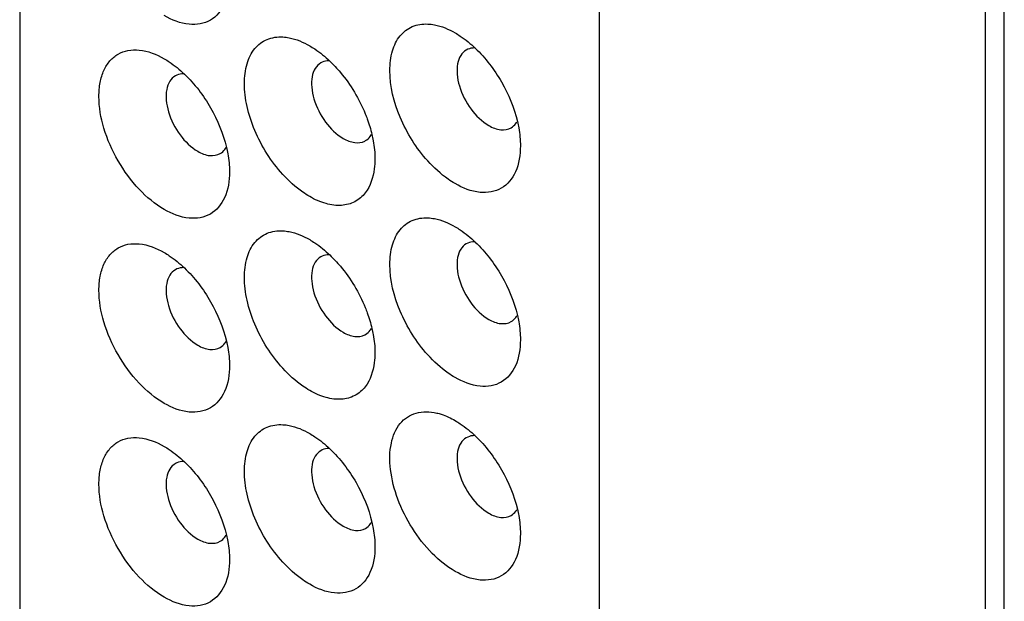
# Model space of a CAD drawing. Header units: inches. Extents: x 0 to 34, y 0 to 22.
# Tile 82 of 121: x 27.833 to 28.113, y 15.551 to 15.716. Entities that reach past the tile are written whole.
import ezdxf

# ---------------------------------------------------------------- set-up
doc = ezdxf.new("R2010")
doc.units = ezdxf.units.IN
doc.header["$LTSCALE"] = 1.87
doc.header["$MEASUREMENT"] = 0
doc.layers.get('0').update_dxf_attribs({"linetype": 'CONTINUOUS'})

msp = doc.modelspace()

# ---------------------------------------------------------------- linework, layer by layer
at = {"color": 7, "linetype": 'CONTINUOUS'}
for p, q in [((27.8330143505, 16.3048969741), (27.8330143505, 15.52607287)), ((28.107725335, 15.4822423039), (28.107725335, 16.2850367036)), ((28.1130286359, 15.4718313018), (28.1130286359, 16.2746257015)), ((27.9979470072, 15.4188576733), (27.9979470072, 16.221652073))]:
    msp.add_line(p, q, dxfattribs=at)
for centre, start, end in [((27.9292682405, 15.6853851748), 295.92240959, 300.0429625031), ((27.9292682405, 15.6302734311), 295.9224095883, 300.0429625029)]:
    msp.add_arc(centre, 0.0042613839, start, end, dxfattribs=at)
for points, knots in [([(27.8926761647, 15.7279487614), (27.8926761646, 15.7254420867), (27.8920668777, 15.7207830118), (27.8876411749, 15.7152377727), (27.8806257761, 15.7141781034), (27.8762860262, 15.7159798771), (27.8741149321, 15.7172334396)], [0, 0, 0, 0, 0.2753742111, 0.4999910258, 0.7245896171, 1, 1, 1, 1]), ([(27.9490776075, 15.6759185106), (27.9457918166, 15.6795642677), (27.9406996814, 15.6876952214), (27.9377941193, 15.6989500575), (27.9386690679, 15.7069998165), (27.9408212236, 15.7115756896), (27.9445507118, 15.7144800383), (27.9475841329, 15.7149155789), (27.9490776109, 15.7148480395)], [0, 0, 0, 0, 0.3097170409, 0.5951144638, 0.7137262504, 0.8147032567, 0.9056574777, 1, 1, 1, 1]), ([(27.9490776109, 15.7148480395), (27.9497019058, 15.7148198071), (27.9524276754, 15.7144832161), (27.9550168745, 15.7133863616), (27.9568464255, 15.7123300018)], [0, 0, 0, 0, 0.2282817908, 1, 1, 1, 1]), ([(27.9568464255, 15.7123300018), (27.9573408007, 15.7120445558), (27.95938147, 15.7107688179), (27.9612547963, 15.7092337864), (27.9625831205, 15.7079685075)], [0, 0, 0, 0, 0.2373300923, 1, 1, 1, 1]), ([(27.9078431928, 15.6721016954), (27.9045186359, 15.6757544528), (27.9005049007, 15.6821130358), (27.8975129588, 15.6911801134), (27.8966753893, 15.6976462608), (27.8973092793, 15.7033602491), (27.8994899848, 15.7079581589), (27.9032740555, 15.7108510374), (27.9063365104, 15.7112540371), (27.9078431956, 15.7111695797)], [0, 0, 0, 0, 0.3091672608, 0.459200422, 0.5956995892, 0.7140862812, 0.8147717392, 0.9055408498, 1, 1, 1, 1]), ([(27.9078431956, 15.7111695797), (27.9084582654, 15.7111351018), (27.9111374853, 15.7107803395), (27.9136808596, 15.7096973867), (27.9154806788, 15.7086581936)], [0, 0, 0, 0, 0.2286421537, 1, 1, 1, 1]), ([(27.8741149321, 15.662121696), (27.871479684, 15.6636432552), (27.866492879, 15.6678404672), (27.8606724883, 15.6757937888), (27.8566957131, 15.6848137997), (27.8553139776, 15.6925538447), (27.8557541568, 15.6981301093), (27.8567792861, 15.7016056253), (27.8585055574, 15.7044264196), (27.8609009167, 15.7064411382), (27.8638441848, 15.7075086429), (27.8684809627, 15.7076249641), (27.8719438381, 15.706239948), (27.8741149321, 15.7049863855)], [0, 0, 0, 0, 0.1383550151, 0.2915863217, 0.4448312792, 0.5831639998, 0.6436552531, 0.697769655, 0.7464389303, 0.7918952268, 0.8373516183, 0.8860138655, 1, 1, 1, 1]), ([(27.9154806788, 15.7086581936), (27.915975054, 15.7083727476), (27.9180157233, 15.7070970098), (27.9198890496, 15.7055619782), (27.9212173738, 15.7042966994)], [0, 0, 0, 0, 0.2373300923, 1, 1, 1, 1]), ([(27.9600172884, 15.707450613), (27.9593807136, 15.7070824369), (27.9582237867, 15.7059034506), (27.9573833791, 15.7034145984), (27.9573121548, 15.7004172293), (27.9582383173, 15.6958969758), (27.960957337, 15.6905831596), (27.9644200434, 15.687138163), (27.9663923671, 15.685999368)], [0, 0, 0, 0, 0.0871455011, 0.1868603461, 0.3045433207, 0.4386830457, 0.7301087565, 1, 1, 1, 1]), ([(27.9625148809, 15.7080462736), (27.9622885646, 15.7080524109), (27.9614269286, 15.7080265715), (27.9605674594, 15.7077688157), (27.9600172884, 15.707450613)], [0, 0, 0, 0, 0.2626556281, 1, 1, 1, 1]), ([(27.9625831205, 15.7079685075), (27.9655155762, 15.705175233), (27.9704872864, 15.6986383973), (27.9736239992, 15.6910471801), (27.974551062, 15.6871108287)], [0, 0, 0, 0, 0.5003615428, 1, 1, 1, 1]), ([(27.8741149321, 15.7049863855), (27.8746093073, 15.7047009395), (27.8766499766, 15.7034252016), (27.8785233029, 15.7018901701), (27.8798516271, 15.7006248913)], [0, 0, 0, 0, 0.2373300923, 1, 1, 1, 1]), ([(27.9186515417, 15.7037788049), (27.9180149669, 15.7034106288), (27.91685804, 15.7022316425), (27.9160176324, 15.6997427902), (27.9159464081, 15.6967454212), (27.9168725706, 15.6922251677), (27.9195915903, 15.6869113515), (27.9230542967, 15.6834663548), (27.9250266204, 15.6823275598)], [0, 0, 0, 0, 0.0871455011, 0.1868603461, 0.3045433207, 0.4386830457, 0.7301087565, 1, 1, 1, 1]), ([(27.9211491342, 15.7043744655), (27.9209228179, 15.7043806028), (27.9200611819, 15.7043547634), (27.9192017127, 15.7040970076), (27.9186515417, 15.7037788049)], [0, 0, 0, 0, 0.2626556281, 1, 1, 1, 1]), ([(27.9212173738, 15.7042966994), (27.9222785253, 15.7032859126), (27.9263926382, 15.698864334), (27.929557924, 15.693573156), (27.9312832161, 15.6893441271)], [0, 0, 0, 0, 0.2429190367, 1, 1, 1, 1]), ([(27.8797833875, 15.7007026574), (27.8795570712, 15.7007087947), (27.8786954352, 15.7006829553), (27.877835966, 15.7004251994), (27.877285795, 15.7001069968)], [0, 0, 0, 0, 0.2626556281, 1, 1, 1, 1]), ([(27.8798516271, 15.7006248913), (27.8827840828, 15.6978316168), (27.887755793, 15.691294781), (27.8908925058, 15.6837035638), (27.8918195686, 15.6797672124)], [0, 0, 0, 0, 0.5003615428, 1, 1, 1, 1]), ([(27.877285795, 15.7001069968), (27.8766492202, 15.6997388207), (27.8754922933, 15.6985598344), (27.8746518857, 15.6960709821), (27.8745806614, 15.6930736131), (27.8755068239, 15.6885533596), (27.8782258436, 15.6832395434), (27.88168855, 15.6797945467), (27.8836608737, 15.6786557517)], [0, 0, 0, 0, 0.0871455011, 0.1868603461, 0.3045433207, 0.4386830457, 0.7301087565, 1, 1, 1, 1]), ([(27.9312832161, 15.6893441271), (27.9314827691, 15.6888549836), (27.9322291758, 15.6869251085), (27.9328320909, 15.6849388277), (27.9331853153, 15.6834390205)], [0, 0, 0, 0, 0.2553172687, 1, 1, 1, 1]), ([(27.9727674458, 15.685368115), (27.9732797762, 15.6856644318), (27.9738935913, 15.6862226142), (27.9743353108, 15.686891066), (27.9744407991, 15.6870716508)], [0, 0, 0, 0, 0.7388999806, 1, 1, 1, 1]), ([(27.974551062, 15.6871108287), (27.9746908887, 15.6865171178), (27.9751677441, 15.684236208), (27.9754076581, 15.6819011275), (27.9754076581, 15.680180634)], [0, 0, 0, 0, 0.2617326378, 1, 1, 1, 1]), ([(27.9663923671, 15.685999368), (27.967446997, 15.6853904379), (27.9695540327, 15.6845148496), (27.9719078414, 15.6848709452), (27.9727674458, 15.685368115)], [0, 0, 0, 0, 0.5508355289, 1, 1, 1, 1]), ([(27.9250266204, 15.6823275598), (27.9260319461, 15.6817470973), (27.9280330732, 15.680908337), (27.9302746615, 15.681136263), (27.9311311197, 15.6815525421)], [0, 0, 0, 0, 0.5493588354, 1, 1, 1, 1]), ([(27.9314016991, 15.6816963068), (27.9319140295, 15.6819926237), (27.9325278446, 15.6825508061), (27.9329695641, 15.6832192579), (27.9330750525, 15.6833998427)], [0, 0, 0, 0, 0.7388999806, 1, 1, 1, 1]), ([(27.9331853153, 15.6834390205), (27.933325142, 15.6828453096), (27.9338019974, 15.6805643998), (27.9340419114, 15.6782293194), (27.9340419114, 15.6765088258)], [0, 0, 0, 0, 0.2617326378, 1, 1, 1, 1]), ([(27.8836608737, 15.6786557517), (27.8847155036, 15.6780468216), (27.8868225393, 15.6771712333), (27.889176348, 15.6775273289), (27.8900359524, 15.6780244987)], [0, 0, 0, 0, 0.5508355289, 1, 1, 1, 1]), ([(27.8900359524, 15.6780244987), (27.8905482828, 15.6783208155), (27.8911620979, 15.6788789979), (27.8916038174, 15.6795474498), (27.8917093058, 15.6797280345)], [0, 0, 0, 0, 0.7388999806, 1, 1, 1, 1]), ([(27.8918195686, 15.6797672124), (27.8919593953, 15.6791735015), (27.8924362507, 15.6768925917), (27.8926761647, 15.6745575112), (27.8926761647, 15.6728370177)], [0, 0, 0, 0, 0.2617326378, 1, 1, 1, 1]), ([(27.9754076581, 15.680180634), (27.975407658, 15.6776739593), (27.9747983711, 15.6730148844), (27.9703726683, 15.6674696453), (27.9633572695, 15.666409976), (27.9590175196, 15.6682117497), (27.9568464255, 15.6694653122)], [0, 0, 0, 0, 0.2753742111, 0.4999910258, 0.7245896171, 1, 1, 1, 1]), ([(27.9340419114, 15.6765088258), (27.9340419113, 15.6755578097), (27.9338567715, 15.672200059), (27.9327644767, 15.6687795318), (27.9312832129, 15.6668591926)], [0, 0, 0, 0, 0.2816767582, 1, 1, 1, 1]), ([(27.9568464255, 15.6694653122), (27.9561620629, 15.6698604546), (27.9533218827, 15.6716889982), (27.9508076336, 15.6739989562), (27.9490776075, 15.6759185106)], [0, 0, 0, 0, 0.2341910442, 1, 1, 1, 1]), ([(27.8926761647, 15.6728370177), (27.8926761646, 15.6703303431), (27.8920668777, 15.6656712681), (27.8876411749, 15.660126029), (27.8806257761, 15.6590663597), (27.8762860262, 15.6608681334), (27.8741149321, 15.662121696)], [0, 0, 0, 0, 0.2753742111, 0.4999910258, 0.7245896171, 1, 1, 1, 1]), ([(27.9154806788, 15.6657935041), (27.9148089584, 15.666181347), (27.9120219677, 15.6679721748), (27.9095486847, 15.6702278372), (27.9078431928, 15.6721016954)], [0, 0, 0, 0, 0.2343752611, 1, 1, 1, 1]), ([(27.9312832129, 15.6668591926), (27.9304909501, 15.6658320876), (27.9284491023, 15.6640527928), (27.9243807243, 15.6630012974), (27.9198661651, 15.6636299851), (27.9169494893, 15.6649454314), (27.9154806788, 15.6657935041)], [0, 0, 0, 0, 0.224747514, 0.4518360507, 0.7061380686, 1, 1, 1, 1]), ([(27.9490776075, 15.6208067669), (27.9457918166, 15.624452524), (27.9406996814, 15.6325834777), (27.9377941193, 15.6438383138), (27.9386690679, 15.6518880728), (27.9408212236, 15.656463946), (27.9445507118, 15.6593682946), (27.9475841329, 15.6598038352), (27.9490776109, 15.6597362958)], [0, 0, 0, 0, 0.3097170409, 0.5951144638, 0.7137262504, 0.8147032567, 0.9056574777, 1, 1, 1, 1]), ([(27.9490776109, 15.6597362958), (27.9497019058, 15.6597080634), (27.9524276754, 15.6593714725), (27.9550168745, 15.6582746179), (27.9568464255, 15.6572182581)], [0, 0, 0, 0, 0.2282817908, 1, 1, 1, 1]), ([(27.9078431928, 15.6169899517), (27.9045186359, 15.6206427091), (27.9005049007, 15.6270012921), (27.8975129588, 15.6360683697), (27.8966753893, 15.6425345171), (27.8973092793, 15.6482485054), (27.8994899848, 15.6528464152), (27.9032740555, 15.6557392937), (27.9063365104, 15.6561422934), (27.9078431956, 15.656057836)], [0, 0, 0, 0, 0.3091672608, 0.459200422, 0.5956995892, 0.7140862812, 0.8147717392, 0.9055408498, 1, 1, 1, 1]), ([(27.9078431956, 15.656057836), (27.9084582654, 15.6560233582), (27.9111374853, 15.6556685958), (27.9136808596, 15.654585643), (27.9154806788, 15.6535464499)], [0, 0, 0, 0, 0.2286421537, 1, 1, 1, 1]), ([(27.9568464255, 15.6572182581), (27.9573408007, 15.6569328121), (27.95938147, 15.6556570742), (27.9612547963, 15.6541220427), (27.9625831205, 15.6528567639)], [0, 0, 0, 0, 0.2373300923, 1, 1, 1, 1]), ([(27.9154806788, 15.6535464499), (27.915975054, 15.6532610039), (27.9180157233, 15.6519852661), (27.9198890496, 15.6504502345), (27.9212173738, 15.6491849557)], [0, 0, 0, 0, 0.2373300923, 1, 1, 1, 1]), ([(27.9625148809, 15.65293453), (27.9622885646, 15.6529406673), (27.9614269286, 15.6529148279), (27.9605674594, 15.652657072), (27.9600172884, 15.6523388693)], [0, 0, 0, 0, 0.2626556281, 1, 1, 1, 1]), ([(27.9625831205, 15.6528567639), (27.9655155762, 15.6500634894), (27.9704872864, 15.6435266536), (27.9736239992, 15.6359354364), (27.974551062, 15.631999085)], [0, 0, 0, 0, 0.5003615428, 1, 1, 1, 1]), ([(27.8741149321, 15.6070099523), (27.871479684, 15.6085315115), (27.866492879, 15.6127287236), (27.8606724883, 15.6206820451), (27.8566957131, 15.629702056), (27.8553139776, 15.637442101), (27.8557541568, 15.6430183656), (27.8567792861, 15.6464938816), (27.8585055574, 15.6493146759), (27.8609009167, 15.6513293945), (27.8638441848, 15.6523968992), (27.8684809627, 15.6525132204), (27.8719438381, 15.6511282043), (27.8741149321, 15.6498746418)], [0, 0, 0, 0, 0.1383550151, 0.2915863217, 0.4448312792, 0.5831639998, 0.6436552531, 0.697769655, 0.7464389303, 0.7918952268, 0.8373516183, 0.8860138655, 1, 1, 1, 1]), ([(27.9600172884, 15.6523388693), (27.9593807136, 15.6519706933), (27.9582237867, 15.650791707), (27.9573833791, 15.6483028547), (27.9573121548, 15.6453054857), (27.9582383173, 15.6407852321), (27.960957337, 15.6354714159), (27.9644200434, 15.6320264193), (27.9663923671, 15.6308876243)], [0, 0, 0, 0, 0.0871455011, 0.1868603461, 0.3045433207, 0.4386830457, 0.7301087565, 1, 1, 1, 1]), ([(27.8741149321, 15.6498746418), (27.8746093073, 15.6495891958), (27.8766499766, 15.6483134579), (27.8785233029, 15.6467784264), (27.8798516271, 15.6455131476)], [0, 0, 0, 0, 0.2373300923, 1, 1, 1, 1]), ([(27.9186515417, 15.6486670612), (27.9180149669, 15.6482988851), (27.91685804, 15.6471198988), (27.9160176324, 15.6446310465), (27.9159464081, 15.6416336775), (27.9168725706, 15.637113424), (27.9195915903, 15.6317996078), (27.9230542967, 15.6283546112), (27.9250266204, 15.6272158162)], [0, 0, 0, 0, 0.0871455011, 0.1868603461, 0.3045433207, 0.4386830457, 0.7301087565, 1, 1, 1, 1]), ([(27.9211491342, 15.6492627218), (27.9209228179, 15.6492688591), (27.9200611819, 15.6492430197), (27.9192017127, 15.6489852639), (27.9186515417, 15.6486670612)], [0, 0, 0, 0, 0.2626556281, 1, 1, 1, 1]), ([(27.9212173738, 15.6491849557), (27.9222785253, 15.6481741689), (27.9263926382, 15.6437525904), (27.929557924, 15.6384614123), (27.9312832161, 15.6342323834)], [0, 0, 0, 0, 0.2429190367, 1, 1, 1, 1]), ([(27.877285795, 15.6449952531), (27.8766492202, 15.644627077), (27.8754922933, 15.6434480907), (27.8746518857, 15.6409592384), (27.8745806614, 15.6379618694), (27.8755068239, 15.6334416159), (27.8782258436, 15.6281277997), (27.88168855, 15.624682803), (27.8836608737, 15.623544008)], [0, 0, 0, 0, 0.0871455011, 0.1868603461, 0.3045433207, 0.4386830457, 0.7301087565, 1, 1, 1, 1]), ([(27.8797833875, 15.6455909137), (27.8795570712, 15.645597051), (27.8786954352, 15.6455712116), (27.877835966, 15.6453134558), (27.877285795, 15.6449952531)], [0, 0, 0, 0, 0.2626556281, 1, 1, 1, 1]), ([(27.8798516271, 15.6455131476), (27.8827840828, 15.6427198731), (27.887755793, 15.6361830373), (27.8908925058, 15.6285918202), (27.8918195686, 15.6246554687)], [0, 0, 0, 0, 0.5003615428, 1, 1, 1, 1]), ([(27.9312832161, 15.6342323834), (27.9314827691, 15.6337432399), (27.9322291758, 15.6318133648), (27.9328320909, 15.629827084), (27.9331853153, 15.6283272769)], [0, 0, 0, 0, 0.2553172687, 1, 1, 1, 1]), ([(27.9663923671, 15.6308876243), (27.967446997, 15.6302786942), (27.9695540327, 15.6294031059), (27.9719078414, 15.6297592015), (27.9727674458, 15.6302563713)], [0, 0, 0, 0, 0.5508355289, 1, 1, 1, 1]), ([(27.9727674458, 15.6302563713), (27.9732797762, 15.6305526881), (27.9738935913, 15.6311108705), (27.9743353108, 15.6317793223), (27.9744407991, 15.6319599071)], [0, 0, 0, 0, 0.7388999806, 1, 1, 1, 1]), ([(27.974551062, 15.631999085), (27.9746908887, 15.6314053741), (27.9751677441, 15.6291244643), (27.9754076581, 15.6267893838), (27.9754076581, 15.6250688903)], [0, 0, 0, 0, 0.2617326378, 1, 1, 1, 1]), ([(27.9314016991, 15.6265845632), (27.9319140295, 15.62688088), (27.9325278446, 15.6274390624), (27.9329695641, 15.6281075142), (27.9330750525, 15.628288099)], [0, 0, 0, 0, 0.7388999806, 1, 1, 1, 1]), ([(27.9331853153, 15.6283272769), (27.933325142, 15.6277335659), (27.9338019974, 15.6254526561), (27.9340419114, 15.6231175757), (27.9340419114, 15.6213970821)], [0, 0, 0, 0, 0.2617326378, 1, 1, 1, 1]), ([(27.9250266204, 15.6272158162), (27.9260319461, 15.6266353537), (27.9280330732, 15.6257965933), (27.9302746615, 15.6260245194), (27.9311311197, 15.6264407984)], [0, 0, 0, 0, 0.5493588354, 1, 1, 1, 1]), ([(27.9754076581, 15.6250688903), (27.975407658, 15.6225622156), (27.9747983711, 15.6179031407), (27.9703726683, 15.6123579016), (27.9633572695, 15.6112982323), (27.9590175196, 15.613100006), (27.9568464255, 15.6143535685)], [0, 0, 0, 0, 0.2753742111, 0.4999910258, 0.7245896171, 1, 1, 1, 1]), ([(27.8836608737, 15.623544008), (27.8847155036, 15.6229350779), (27.8868225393, 15.6220594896), (27.889176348, 15.6224155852), (27.8900359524, 15.622912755)], [0, 0, 0, 0, 0.5508355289, 1, 1, 1, 1]), ([(27.8900359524, 15.622912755), (27.8905482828, 15.6232090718), (27.8911620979, 15.6237672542), (27.8916038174, 15.6244357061), (27.8917093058, 15.6246162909)], [0, 0, 0, 0, 0.7388999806, 1, 1, 1, 1]), ([(27.8918195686, 15.6246554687), (27.8919593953, 15.6240617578), (27.8924362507, 15.621780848), (27.8926761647, 15.6194457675), (27.8926761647, 15.617725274)], [0, 0, 0, 0, 0.2617326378, 1, 1, 1, 1]), ([(27.9340419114, 15.6213970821), (27.9340419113, 15.620446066), (27.9338567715, 15.6170883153), (27.9327644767, 15.6136677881), (27.9312832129, 15.6117474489)], [0, 0, 0, 0, 0.2816767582, 1, 1, 1, 1]), ([(27.9568464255, 15.6143535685), (27.9561620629, 15.6147487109), (27.9533218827, 15.6165772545), (27.9508076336, 15.6188872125), (27.9490776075, 15.6208067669)], [0, 0, 0, 0, 0.2341910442, 1, 1, 1, 1]), ([(27.8926761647, 15.617725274), (27.8926761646, 15.6152185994), (27.8920668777, 15.6105595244), (27.8876411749, 15.6050142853), (27.8806257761, 15.6039546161), (27.8762860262, 15.6057563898), (27.8741149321, 15.6070099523)], [0, 0, 0, 0, 0.2753742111, 0.4999910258, 0.7245896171, 1, 1, 1, 1]), ([(27.9154806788, 15.6106817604), (27.9148089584, 15.6110696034), (27.9120219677, 15.6128604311), (27.9095486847, 15.6151160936), (27.9078431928, 15.6169899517)], [0, 0, 0, 0, 0.2343752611, 1, 1, 1, 1]), ([(27.9312832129, 15.6117474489), (27.9304909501, 15.6107203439), (27.9284491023, 15.6089410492), (27.9243807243, 15.6078895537), (27.9198661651, 15.6085182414), (27.9169494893, 15.6098336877), (27.9154806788, 15.6106817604)], [0, 0, 0, 0, 0.224747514, 0.4518360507, 0.7061380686, 1, 1, 1, 1]), ([(27.9568464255, 15.5592418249), (27.9544647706, 15.5606169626), (27.9499115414, 15.5643279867), (27.944404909, 15.5713750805), (27.940330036, 15.5795049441), (27.9381828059, 15.5877843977), (27.9381776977, 15.5953062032), (27.9402891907, 15.6005827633), (27.9431731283, 15.6032375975), (27.9466655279, 15.604834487), (27.9497076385, 15.6047136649), (27.951618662, 15.6042573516)], [0, 0, 0, 0, 0.1368639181, 0.2882998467, 0.4423486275, 0.5862832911, 0.7102613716, 0.8117671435, 0.8572742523, 0.9022221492, 1, 1, 1, 1]), ([(27.951618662, 15.6042573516), (27.9520516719, 15.6041539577), (27.953868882, 15.6036352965), (27.955596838, 15.6028280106), (27.9568464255, 15.6021065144)], [0, 0, 0, 0, 0.2357828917, 1, 1, 1, 1]), ([(27.9078431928, 15.561878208), (27.9045186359, 15.5655309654), (27.9005049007, 15.5718895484), (27.8975129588, 15.580956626), (27.8966753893, 15.5874227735), (27.8973092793, 15.5931367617), (27.8994899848, 15.5977346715), (27.9032740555, 15.60062755), (27.9063365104, 15.6010305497), (27.9078431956, 15.6009460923)], [0, 0, 0, 0, 0.3091672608, 0.459200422, 0.5956995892, 0.7140862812, 0.8147717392, 0.9055408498, 1, 1, 1, 1]), ([(27.9078431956, 15.6009460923), (27.9084582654, 15.6009116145), (27.9111374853, 15.6005568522), (27.9136808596, 15.5994738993), (27.9154806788, 15.5984347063)], [0, 0, 0, 0, 0.2286421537, 1, 1, 1, 1]), ([(27.9568464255, 15.6021065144), (27.9573408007, 15.6018210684), (27.95938147, 15.6005453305), (27.9612547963, 15.599010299), (27.9625831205, 15.5977450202)], [0, 0, 0, 0, 0.2373300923, 1, 1, 1, 1]), ([(27.8741149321, 15.5518982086), (27.871479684, 15.5534197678), (27.866492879, 15.5576169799), (27.8606724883, 15.5655703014), (27.8566957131, 15.5745903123), (27.8553139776, 15.5823303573), (27.8557541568, 15.5879066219), (27.8567792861, 15.5913821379), (27.8585055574, 15.5942029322), (27.8609009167, 15.5962176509), (27.8638441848, 15.5972851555), (27.8684809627, 15.5974014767), (27.8719438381, 15.5960164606), (27.8741149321, 15.5947628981)], [0, 0, 0, 0, 0.1383550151, 0.2915863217, 0.4448312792, 0.5831639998, 0.6436552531, 0.697769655, 0.7464389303, 0.7918952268, 0.8373516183, 0.8860138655, 1, 1, 1, 1]), ([(27.9154806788, 15.5984347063), (27.915975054, 15.5981492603), (27.9180157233, 15.5968735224), (27.9198890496, 15.5953384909), (27.9212173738, 15.594073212)], [0, 0, 0, 0, 0.2373300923, 1, 1, 1, 1]), ([(27.9600172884, 15.5972271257), (27.9593807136, 15.5968589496), (27.9582237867, 15.5956799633), (27.9573833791, 15.593191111), (27.9573121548, 15.590193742), (27.9582383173, 15.5856734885), (27.960957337, 15.5803596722), (27.9644200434, 15.5769146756), (27.9663923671, 15.5757758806)], [0, 0, 0, 0, 0.0871455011, 0.1868603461, 0.3045433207, 0.4386830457, 0.7301087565, 1, 1, 1, 1]), ([(27.9625148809, 15.5978227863), (27.9622885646, 15.5978289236), (27.9614269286, 15.5978030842), (27.9605674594, 15.5975453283), (27.9600172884, 15.5972271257)], [0, 0, 0, 0, 0.2626556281, 1, 1, 1, 1]), ([(27.9625831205, 15.5977450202), (27.9655155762, 15.5949517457), (27.9704872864, 15.5884149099), (27.9736239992, 15.5808236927), (27.974551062, 15.5768873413)], [0, 0, 0, 0, 0.5003615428, 1, 1, 1, 1]), ([(27.8741149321, 15.5947628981), (27.8746093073, 15.5944774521), (27.8766499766, 15.5932017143), (27.8785233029, 15.5916666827), (27.8798516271, 15.5904014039)], [0, 0, 0, 0, 0.2373300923, 1, 1, 1, 1]), ([(27.9211491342, 15.5941509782), (27.9209228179, 15.5941571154), (27.9200611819, 15.594131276), (27.9192017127, 15.5938735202), (27.9186515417, 15.5935553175)], [0, 0, 0, 0, 0.2626556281, 1, 1, 1, 1]), ([(27.9212173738, 15.594073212), (27.9241498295, 15.5912799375), (27.9291215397, 15.5847431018), (27.9322582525, 15.5771518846), (27.9331853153, 15.5732155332)], [0, 0, 0, 0, 0.5003615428, 1, 1, 1, 1]), ([(27.9186515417, 15.5935553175), (27.9180149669, 15.5931871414), (27.91685804, 15.5920081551), (27.9160176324, 15.5895193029), (27.9159464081, 15.5865219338), (27.9168725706, 15.5820016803), (27.9195915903, 15.5766878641), (27.9230542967, 15.5732428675), (27.9250266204, 15.5721040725)], [0, 0, 0, 0, 0.0871455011, 0.1868603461, 0.3045433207, 0.4386830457, 0.7301087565, 1, 1, 1, 1]), ([(27.877285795, 15.5898835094), (27.8766492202, 15.5895153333), (27.8754922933, 15.588336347), (27.8746518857, 15.5858474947), (27.8745806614, 15.5828501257), (27.8755068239, 15.5783298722), (27.8782258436, 15.573016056), (27.88168855, 15.5695710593), (27.8836608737, 15.5684322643)], [0, 0, 0, 0, 0.0871455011, 0.1868603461, 0.3045433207, 0.4386830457, 0.7301087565, 1, 1, 1, 1]), ([(27.8797833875, 15.59047917), (27.8795570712, 15.5904853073), (27.8786954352, 15.5904594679), (27.877835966, 15.5902017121), (27.877285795, 15.5898835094)], [0, 0, 0, 0, 0.2626556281, 1, 1, 1, 1]), ([(27.8798516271, 15.5904014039), (27.8827840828, 15.5876081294), (27.887755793, 15.5810712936), (27.8908925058, 15.5734800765), (27.8918195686, 15.569543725)], [0, 0, 0, 0, 0.5003615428, 1, 1, 1, 1]), ([(27.9663923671, 15.5757758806), (27.967446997, 15.5751669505), (27.9695540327, 15.5742913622), (27.9719078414, 15.5746474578), (27.9727674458, 15.5751446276)], [0, 0, 0, 0, 0.5508355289, 1, 1, 1, 1]), ([(27.9727674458, 15.5751446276), (27.9732797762, 15.5754409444), (27.9738935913, 15.5759991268), (27.9743353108, 15.5766675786), (27.9744407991, 15.5768481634)], [0, 0, 0, 0, 0.7388999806, 1, 1, 1, 1]), ([(27.974551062, 15.5768873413), (27.9746908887, 15.5762936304), (27.9751677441, 15.5740127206), (27.9754076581, 15.5716776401), (27.9754076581, 15.5699571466)], [0, 0, 0, 0, 0.2617326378, 1, 1, 1, 1]), ([(27.9250266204, 15.5721040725), (27.9260812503, 15.5714951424), (27.928188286, 15.5706195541), (27.9305420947, 15.5709756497), (27.9314016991, 15.5714728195)], [0, 0, 0, 0, 0.5508355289, 1, 1, 1, 1]), ([(27.9314016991, 15.5714728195), (27.9319140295, 15.5717691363), (27.9325278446, 15.5723273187), (27.9329695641, 15.5729957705), (27.9330750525, 15.5731763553)], [0, 0, 0, 0, 0.7388999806, 1, 1, 1, 1]), ([(27.9331853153, 15.5732155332), (27.933325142, 15.5726218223), (27.9338019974, 15.5703409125), (27.9340419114, 15.568005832), (27.9340419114, 15.5662853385)], [0, 0, 0, 0, 0.2617326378, 1, 1, 1, 1]), ([(27.8900359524, 15.5678010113), (27.8905482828, 15.5680973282), (27.8911620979, 15.5686555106), (27.8916038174, 15.5693239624), (27.8917093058, 15.5695045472)], [0, 0, 0, 0, 0.7388999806, 1, 1, 1, 1]), ([(27.8918195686, 15.569543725), (27.8919593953, 15.5689500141), (27.8924362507, 15.5666691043), (27.8926761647, 15.5643340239), (27.8926761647, 15.5626135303)], [0, 0, 0, 0, 0.2617326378, 1, 1, 1, 1]), ([(27.9754076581, 15.5699571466), (27.975407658, 15.567450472), (27.9747983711, 15.562791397), (27.9703726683, 15.5572461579), (27.9633572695, 15.5561864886), (27.9590175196, 15.5579882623), (27.9568464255, 15.5592418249)], [0, 0, 0, 0, 0.2753742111, 0.4999910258, 0.7245896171, 1, 1, 1, 1]), ([(27.8836608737, 15.5684322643), (27.8847155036, 15.5678233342), (27.8868225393, 15.566947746), (27.889176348, 15.5673038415), (27.8900359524, 15.5678010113)], [0, 0, 0, 0, 0.5508355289, 1, 1, 1, 1]), ([(27.9340419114, 15.5662853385), (27.9340419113, 15.5637786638), (27.9334326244, 15.5591195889), (27.9290069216, 15.5535743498), (27.9219915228, 15.5525146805), (27.9176517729, 15.5543164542), (27.9154806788, 15.5555700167)], [0, 0, 0, 0, 0.2753742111, 0.4999910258, 0.7245896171, 1, 1, 1, 1]), ([(27.8926761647, 15.5626135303), (27.8926761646, 15.5601068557), (27.8920668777, 15.5554477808), (27.8876411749, 15.5499025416), (27.8806257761, 15.5488428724), (27.8762860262, 15.5506446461), (27.8741149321, 15.5518982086)], [0, 0, 0, 0, 0.2753742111, 0.4999910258, 0.7245896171, 1, 1, 1, 1]), ([(27.9154806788, 15.5555700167), (27.9148089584, 15.5559578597), (27.9120219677, 15.5577486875), (27.9095486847, 15.5600043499), (27.9078431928, 15.561878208)], [0, 0, 0, 0, 0.2343752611, 1, 1, 1, 1])]:
    msp.add_open_spline(points, degree=3, knots=knots, dxfattribs=at)

doc.saveas('drawing.dxf')
